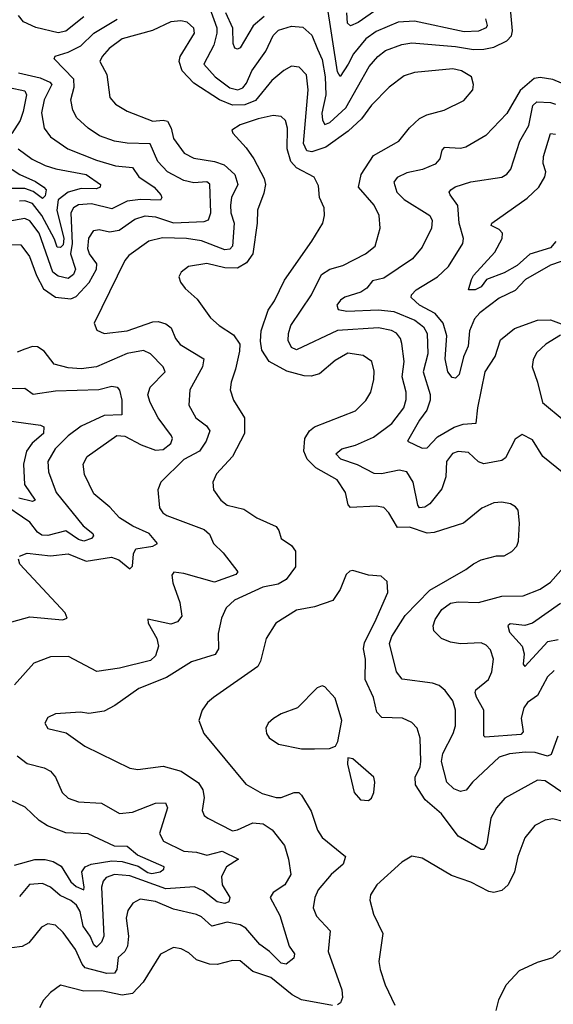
# Model space of a CAD drawing. Extents: x 1933546 to 2138868, y 524910 to 667279.
# Tile 254 of 256: x 2018045 to 2020126, y 624419 to 628258. Entities that reach past the tile are written whole.
import ezdxf

# ---------------------------------------------------------------- set-up
doc = ezdxf.new("R2010")
doc.units = 0

msp = doc.modelspace()

# ---------------------------------------------------------------- linework, layer by layer
at = {"layer": '0CON10XD'}
for points in [[(2019861.7, 628261.7), (2019868.4, 628235), (2019863.9, 628226.1), (2019835, 628212.9), (2019779.3, 628210.7), (2019585, 628252.1), (2019521.4, 628248.6), (2019435, 628212.5), (2019395, 628183.5), (2019347.4, 628125), (2019325.8, 628084.2), (2019295, 628036.9), (2019285, 628054.4), (2019243.2, 628323.2)], [(2019476.1, 628323.9), (2019365, 628246.8), (2019335, 628233.5), (2019324, 628244), (2019321.6, 628285)], [(2018785.9, 628305), (2018814.3, 628225.7), (2018814.8, 628205), (2018801.9, 628158.1), (2018762.9, 628085), (2018807.5, 628035), (2018865, 627992.3), (2018895.5, 627984.5), (2018915, 627992.5), (2018930.1, 628009.9), (2018951.2, 628058.8), (2019004.8, 628135.2), (2019033.6, 628196.4), (2019055, 628217.4), (2019105, 628233.1), (2019149.3, 628229.3), (2019185, 628197.3), (2019207.3, 628142.7), (2019225, 628103.3), (2019236.7, 628035), (2019239.4, 627965), (2019224.2, 627894.2), (2019226.1, 627866.1), (2019235, 627850), (2019255, 627857.4), (2019317.7, 627915), (2019407.8, 628075), (2019441.5, 628115), (2019472.5, 628137.5), (2019535, 628160.8), (2019575, 628167.8), (2019745, 628154), (2019815, 628142.1), (2019855, 628142.7), (2019895, 628150.5), (2019945, 628175.3), (2019963.2, 628195), (2019967.6, 628215), (2019958.2, 628315)], [(2018999.3, 628270.7), (2018956.1, 628233.9), (2018905, 628148.6), (2018895, 628143.3), (2018885, 628147.5), (2018877.3, 628165), (2018876.8, 628225), (2018849.5, 628285)], [(2017935, 627383.2), (2018050.1, 627380.1), (2018083.3, 627335), (2018110.6, 627260.6), (2018138.3, 627208.3), (2018185, 627175.6), (2018245, 627170.2), (2018265, 627179.1), (2018316.3, 627233.7), (2018345.5, 627285), (2018346.5, 627306.5), (2018317.8, 627345), (2018310.8, 627365), (2018314.4, 627405.6), (2018334.1, 627435.9), (2018355, 627439.6), (2018395, 627431.1), (2018433.2, 627436.8), (2018495, 627480.5), (2018535, 627493.8), (2018575, 627488.7), (2018645.6, 627465.6), (2018765, 627471.2), (2018782.2, 627477.8), (2018790.6, 627505), (2018786.7, 627616.7), (2018775, 627625.3), (2018725, 627621.6), (2018685, 627630.7), (2018622.3, 627665), (2018583.5, 627705), (2018554.3, 627774.3), (2018465, 627776.4), (2018415, 627784.2), (2018356.9, 627805), (2018312.7, 627835), (2018268.2, 627875), (2018252, 627905), (2018244.7, 627945), (2018257.8, 627995), (2018256.7, 628026.7), (2018180, 628105), (2018183.8, 628116.2), (2018235, 628131.8), (2018283.3, 628156.7), (2018334, 628205), (2018425, 628259.6)], [(2018295, 628269), (2018225, 628213.6), (2018195, 628207.3), (2018108.1, 628228.1), (2018060.1, 628250.1), (2018040.4, 628275)], [(2020195, 626466.8), (2020085, 626554.5), (2020045, 626620), (2020005, 626640), (2019977.6, 626622.4), (2019940.2, 626549.8), (2019925, 626539.1), (2019855, 626526.8), (2019835, 626534.6), (2019795, 626570.8), (2019755, 626573.8), (2019732.9, 626567.1), (2019710.3, 626535), (2019707.8, 626475), (2019691.6, 626428.4), (2019645, 626370), (2019625, 626357.4), (2019605, 626354.7), (2019597.9, 626365), (2019580, 626455), (2019555, 626495.4), (2019525, 626501.8), (2019456.6, 626486.6), (2019428.3, 626488.3), (2019362.2, 626522.2), (2019297.3, 626545), (2019278.6, 626565), (2019302, 626585), (2019355, 626599.6), (2019425, 626630), (2019496.1, 626683.9), (2019542.8, 626745), (2019552.7, 626777.3), (2019552.7, 626805), (2019537, 626865), (2019544.7, 626925), (2019535.8, 626995), (2019530.9, 627015), (2019515, 627035.4), (2019495, 627046.2), (2019445, 627056.5), (2019285, 627046.5), (2019125, 626970.6), (2019105, 626980.4), (2019092.9, 627007.1), (2019093.1, 627035), (2019102.4, 627065), (2019183.8, 627185), (2019222.4, 627265), (2019255, 627285.3), (2019305, 627299.6), (2019394.2, 627345), (2019431.5, 627375), (2019451.5, 627445), (2019447.1, 627495), (2019428.2, 627535), (2019366.2, 627605), (2019377.3, 627655), (2019425, 627728.1), (2019524.3, 627785), (2019565, 627835.8), (2019605, 627872.9), (2019632.6, 627887.4), (2019701.2, 627905), (2019777.4, 627942.6), (2019811.9, 627985), (2019815.5, 628005.5), (2019807.5, 628035), (2019768.3, 628058.3), (2019735, 628066.3), (2019585, 628051.5), (2019545, 628039.5), (2019486.7, 627995), (2019417.9, 627925), (2019378.4, 627871.6), (2019326.3, 627823.7), (2019239.2, 627760.8), (2019185, 627742.5), (2019165, 627746.8), (2019151.6, 627775), (2019170.2, 627985), (2019163.3, 628043.3), (2019135, 628073.5), (2019105, 628076.2), (2019075, 628060.4), (2019028.6, 628021.4), (2018965, 627942.8), (2018923.8, 627926.2), (2018875, 627925.1), (2018824.9, 627944.9), (2018725, 628010.7), (2018679, 628059), (2018667.8, 628095), (2018671.8, 628115), (2018726.7, 628205), (2018724.5, 628225), (2018698.5, 628248.5), (2018674, 628254), (2018635, 628249.3), (2018563.8, 628216.2), (2018445, 628183.4), (2018394, 628146), (2018366.5, 628115), (2018357.8, 628095), (2018385, 628043.8), (2018397.5, 627955), (2018418.5, 627928.5), (2018465, 627901.8), (2018565, 627862.5), (2018605, 627866.3), (2018621.9, 627861.9), (2018636.1, 627835)], [(2018040.7, 628050.7), (2018125, 628031.8), (2018163.2, 628015), (2018171.1, 628005), (2018140.8, 627945), (2018130.4, 627895), (2018140.9, 627835), (2018165, 627800.9), (2018233.1, 627755), (2018345, 627710.2), (2018418.6, 627688.6), (2018485, 627681.8), (2018510, 627645), (2018569.7, 627605), (2018595.5, 627575), (2018599.4, 627565), (2018595, 627554.5), (2018516.7, 627556.7), (2018465, 627549.8), (2018405, 627520.2), (2018325, 627539.8), (2018275, 627535.9), (2018255.7, 627524.3), (2018245.2, 627505), (2018247.6, 627445), (2018250.2, 627385), (2018243.9, 627345), (2018263.6, 627285), (2018255.8, 627265), (2018235, 627248.3), (2018195, 627258), (2018175, 627274.1), (2018121.3, 627425), (2018085, 627474.2), (2018065, 627482.8), (2017985, 627469)], [(2020235, 627978), (2020125, 628024.2), (2020075, 628032.1), (2020051.3, 628028.7), (2019997.6, 627982.4), (2019945, 627892.7), (2019863.6, 627806.4), (2019785, 627760.4), (2019765, 627756), (2019700.4, 627759.6), (2019691.1, 627748.9), (2019683.8, 627715), (2019665.6, 627695), (2019616.4, 627673.6), (2019555, 627661.2), (2019516.9, 627643.1), (2019504.6, 627625), (2019516.5, 627585), (2019545, 627557.1), (2019644.5, 627495), (2019653.6, 627475), (2019651.5, 627445), (2019615, 627371.4), (2019576.7, 627325), (2019465, 627250.3), (2019420.8, 627239.2), (2019398.8, 627211.2), (2019375.5, 627195), (2019313.7, 627176.3), (2019296.9, 627165), (2019282.2, 627145), (2019287.9, 627127.9), (2019321.7, 627121.7), (2019445, 627126.1), (2019505, 627120.2), (2019586.5, 627086.5), (2019620, 627060), (2019633.8, 627035), (2019636.5, 626955), (2019619.2, 626885), (2019646.2, 626796.1), (2019646, 626775), (2019633.6, 626735), (2019603.9, 626696.1), (2019557.5, 626615), (2019615, 626587.5), (2019635, 626588.5), (2019675, 626632), (2019740.3, 626669.7), (2019775, 626681), (2019825.6, 626685), (2019832, 626745), (2019861.2, 626885), (2019899.2, 626945), (2019920.9, 627009.1), (2019975, 627054.4), (2020065, 627086.9), (2020115, 627088), (2020168, 627068)], [(2018005, 627994.1), (2018065, 627981.2), (2018072.4, 627965), (2018059.5, 627900.5), (2018047.7, 627865), (2018014.6, 627814.6)], [(2020244.4, 627345.6), (2020115, 627301.2), (2020018.5, 627245), (2019977.5, 627202.5), (2019915, 627171.7), (2019840, 627115), (2019818.5, 627091.5), (2019799.4, 627045), (2019794.8, 626985), (2019776.3, 626943.7), (2019758.9, 626875), (2019745, 626859.6), (2019732.2, 626862.2), (2019714.8, 626885), (2019704.8, 626935), (2019710.5, 627025), (2019696.3, 627075), (2019665, 627112.6), (2019604.6, 627145), (2019571.4, 627175), (2019573.1, 627185), (2019591.1, 627205), (2019675.2, 627254.8), (2019717.3, 627295), (2019773.4, 627385), (2019776.5, 627405), (2019759.5, 627465), (2019753.4, 627533.4), (2019724.2, 627575), (2019720.8, 627585), (2019727.1, 627595), (2019744.1, 627605.9), (2019805, 627625.4), (2019925.4, 627644.6), (2019944.6, 627655.4), (2019960.5, 627675), (2019996.2, 627785), (2020030.9, 627845), (2020047, 627923), (2020062.2, 627937.8), (2020115, 627935.6), (2020135, 627928.4)], [(2020144.5, 625464.5), (2020117.5, 625392.5), (2020103.5, 625386.5), (2020055, 625400.8), (2020018, 625402), (2019955, 625395.8), (2019915, 625381.8), (2019811.2, 625285), (2019786, 625254), (2019765, 625248.1), (2019738.3, 625258.3), (2019711.1, 625285), (2019690.9, 625365), (2019695, 625396.9), (2019736.1, 625475), (2019745.3, 625504.7), (2019745.3, 625565), (2019735, 625601.9), (2019705, 625642.9), (2019681.4, 625661.4), (2019655, 625670.9), (2019536.7, 625686.7), (2019515.2, 625715.2), (2019487.2, 625825), (2019497.1, 625852.9), (2019548.2, 625935), (2019645, 626033.1), (2019785, 626113.5), (2019815, 626136.7), (2019845, 626151.9), (2019905, 626167.5), (2019935, 626167.5), (2019965, 626183.8), (2019983.8, 626205), (2019990.8, 626225), (2019994.3, 626294.3), (2019989.2, 626345), (2019979.1, 626359.1), (2019959.7, 626369.7), (2019925, 626377.1), (2019893.9, 626373.9), (2019847, 626353), (2019775.6, 626294.4), (2019661.6, 626258.4), (2019634.6, 626255.4), (2019565, 626278.6), (2019518.3, 626278.3), (2019485, 626335.6), (2019465, 626355.5), (2019435, 626361.5), (2019335.8, 626355.8), (2019326.7, 626366.7), (2019315.4, 626415), (2019283.6, 626463.6), (2019200.8, 626510.8), (2019167, 626545), (2019154, 626575), (2019157.3, 626625), (2019175, 626654.6), (2019195, 626670.3), (2019355, 626732.9), (2019395, 626773.1), (2019414.2, 626805.8), (2019426.5, 626855), (2019427.9, 626887.9), (2019418.5, 626925), (2019385, 626948.2), (2019325, 626957.2), (2019275, 626929.6), (2019215, 626877.5), (2019182, 626868), (2019155, 626869.4), (2019087.7, 626887.7), (2019018.1, 626925), (2018989.8, 626969.8), (2018984.3, 627005), (2018987.5, 627045), (2019014.7, 627125.2), (2019038.8, 627161.2), (2019077.9, 627242.1), (2019185, 627394.3), (2019227.5, 627465), (2019234.3, 627494.3), (2019233.1, 627525), (2019214.5, 627565), (2019210.4, 627610.4), (2019193.8, 627643.8), (2019125, 627680.3), (2019102.5, 627705), (2019088.7, 627755), (2019089.3, 627835), (2019081.8, 627865), (2019065, 627880.9), (2019033.9, 627883.9), (2018975, 627871.4), (2018905, 627847.5), (2018873.3, 627826.7), (2018876.7, 627815), (2018928.7, 627758.7), (2018958.9, 627715), (2018998.2, 627638.2), (2019004.1, 627615), (2018998, 627582), (2018972.7, 627515), (2018971.8, 627465), (2018954.3, 627345), (2018930.1, 627309.9), (2018895, 627289.6), (2018845, 627290.8), (2018775, 627307.2), (2018703.8, 627295), (2018675, 627273.3), (2018666.2, 627255), (2018672, 627235), (2018690.5, 627210.5), (2018738, 627168), (2018788.9, 627095), (2018823.1, 627065), (2018879.7, 627029.7), (2018903.4, 626993.4), (2018902.5, 626965), (2018887.5, 626895), (2018869.5, 626845), (2018866.5, 626815), (2018879.6, 626775), (2018921.8, 626705), (2018922.3, 626645), (2018875.6, 626555), (2018812.3, 626487.7), (2018799.1, 626455), (2018800.6, 626425), (2018829.4, 626385), (2018854.7, 626364.7), (2018919.4, 626349.4), (2018970, 626315), (2019045, 626281.5), (2019056.5, 626266.5), (2019065, 626234.4), (2019105, 626208.1), (2019121.5, 626185), (2019120.4, 626125), (2019084.5, 626075), (2019052.8, 626057.2), (2018993.1, 626045), (2018883.1, 625995), (2018850, 625965), (2018832.9, 625925), (2018819.2, 625865), (2018820.9, 625805), (2018807.8, 625782.3), (2018715.3, 625754.7), (2018617.3, 625692.7), (2018509.8, 625650.2), (2018416.7, 625583.3), (2018375, 625561.5), (2018315, 625552.1), (2018282.7, 625557.3), (2018185, 625551.4), (2018155, 625537.1), (2018142.9, 625515), (2018155, 625494.4), (2018226.8, 625476.8), (2018298.8, 625425), (2018475, 625339.5), (2018506.3, 625333.7), (2018605, 625346.7), (2018675, 625328.2), (2018742.7, 625282.7), (2018760, 625255), (2018764.7, 625225.3), (2018757.1, 625175), (2018764.2, 625155), (2018778.8, 625145), (2018875, 625095.5), (2018895, 625098.5), (2018955, 625126.8), (2018995, 625121.8), (2019029.4, 625099.4), (2019078.5, 625038.5), (2019094, 624985), (2019102.5, 624925), (2019078.9, 624885), (2019034.3, 624855), (2019022.7, 624835), (2019059.7, 624765), (2019096.7, 624645), (2019117.3, 624615), (2019115, 624598), (2019084.4, 624575.6), (2019065, 624579.5), (2019020, 624625), (2018981.8, 624651.8), (2018927.4, 624715), (2018905, 624728.5), (2018855, 624739.4), (2018795, 624723.5), (2018755, 624759.3), (2018735, 624768.9), (2018645, 624790), (2018575, 624819), (2018515, 624828.2), (2018486.4, 624813.6), (2018467.1, 624785), (2018460.4, 624755), (2018469.5, 624685), (2018466.3, 624645), (2018455.4, 624625), (2018428.8, 624601.2), (2018424.7, 624555), (2018415, 624539.6), (2018385, 624539), (2018300.8, 624560.8), (2018288.8, 624575), (2018262.9, 624632.9), (2018215, 624698.1), (2018185, 624727.5), (2018155, 624732.2), (2018130.2, 624719.8), (2018081.7, 624658.3), (2018055, 624644.3), (2018015, 624638.8)], [(2018636.1, 627835), (2018645.3, 627795), (2018687.2, 627737.2), (2018725, 627718.4), (2018805, 627705.6), (2018842.2, 627692.2), (2018885, 627654.6), (2018895.8, 627615), (2018871.9, 627565), (2018867, 627535), (2018868.8, 627505), (2018881.9, 627465), (2018875.2, 627374.8), (2018865, 627363.8), (2018845, 627361), (2018755, 627396.3), (2018695.6, 627404.4), (2018602.1, 627407.9), (2018549.4, 627395), (2018471.4, 627338.6), (2018455, 627318.6), (2018335.8, 627075), (2018346.8, 627046.8), (2018375, 627034.4), (2018464.7, 627044.7), (2018565, 627079.8), (2018585, 627081.1), (2018615, 627071.9), (2018636.1, 627056.1), (2018653.2, 627015), (2018670.8, 626990.9), (2018763.6, 626935), (2018757.8, 626905), (2018709.3, 626815), (2018704.6, 626755.4), (2018731.8, 626705), (2018774.4, 626674.4), (2018787.2, 626655), (2018772.9, 626615), (2018746.3, 626575), (2018685, 626543.2), (2018595.6, 626455), (2018584.4, 626425), (2018590.9, 626355), (2018603.6, 626335), (2018618.9, 626325), (2018765, 626270.4), (2018785, 626252.5), (2018801.5, 626215), (2018839.3, 626179.3), (2018895.7, 626105), (2018888, 626095), (2018805, 626064.5), (2018685, 626098.8), (2018646.2, 626103.8), (2018638.3, 626091.7), (2018642.7, 626062.7), (2018669.6, 625985), (2018677.2, 625932.8), (2018660.3, 625909.7), (2018635, 625901.1), (2018545, 625920), (2018546, 625905), (2018580.7, 625845), (2018586.1, 625815), (2018575, 625778.1), (2018555, 625759.1), (2018435, 625729.8), (2018346.8, 625716.8), (2018236.2, 625775), (2018165, 625773.6), (2018100.9, 625749.1), (2018025.3, 625664.7)], [(2020136.4, 627393.6), (2020115, 627368), (2020035, 627344.2), (2019985, 627299.5), (2019935, 627271.2), (2019865.3, 627244.7), (2019845, 627216.9), (2019822, 627205), (2019796.2, 627205), (2019807.5, 627245), (2019815, 627260.8), (2019898.5, 627351.5), (2019927.5, 627405), (2019928.6, 627425), (2019915, 627440), (2019883.8, 627455), (2019886, 627465), (2020025, 627561.6), (2020069.7, 627605), (2020093.8, 627645), (2020097.1, 627665), (2020087.3, 627697.3), (2020087.5, 627725), (2020115, 627814.2), (2020135, 627811.3)], [(2018039.6, 627755), (2018094.5, 627714.5), (2018145, 627690), (2018186.5, 627676.5), (2018304.9, 627654.9), (2018360, 627615), (2018359.5, 627605), (2018345, 627599.1), (2018285, 627599.6), (2018235, 627585.1), (2018195.8, 627555), (2018190, 627515), (2018217.6, 627405), (2018215, 627379.8), (2018205, 627369.5), (2018191.2, 627371.2), (2018181.6, 627401.6), (2018131.6, 627495), (2018095, 627541.5), (2018065, 627551.6), (2018045, 627550.9)], [(2017921.5, 627735), (2018045.9, 627655), (2018107.3, 627627.3), (2018139.7, 627605), (2018149.2, 627595), (2018145, 627570.8), (2018135, 627561.1), (2018097.7, 627587.7), (2018065, 627600.1), (2018005, 627600.3)], [(2020155, 627028), (2020097.2, 626992.8), (2020061.2, 626958.8), (2020047.8, 626932.3), (2020044.2, 626904.2), (2020065.2, 626845.2), (2020083.7, 626765), (2020168.9, 626695)], [(2018045, 626166.7), (2018075, 626177.5), (2018165, 626166.9), (2018235, 626174.7), (2018305, 626146), (2018402.8, 626162.8), (2018431.8, 626151.8), (2018475, 626116.9), (2018485, 626126.7), (2018489.4, 626175), (2018498.1, 626195), (2018565, 626205.3), (2018582.5, 626215), (2018550, 626255), (2018486.4, 626283.6), (2018434.5, 626315), (2018397, 626357), (2018335, 626409.4), (2018297.9, 626485), (2018292.7, 626525), (2018308.6, 626555), (2018423.9, 626636.1), (2018455, 626634.3), (2018519.7, 626599.7), (2018575, 626580), (2018605, 626582.5), (2018634.6, 626605), (2018641.5, 626625), (2018637.5, 626635), (2018585.9, 626705), (2018554, 626765), (2018545.4, 626795), (2018554.6, 626825), (2018612.1, 626885), (2018605.4, 626905), (2018555, 626955.4), (2018527.8, 626967.8), (2018465, 626956.7), (2018345, 626903.8), (2018285, 626896.2), (2018235, 626900.7), (2018180, 626915), (2018140.8, 626965), (2018115, 626981.9), (2018095, 626983.1), (2018065, 626973.3), (2018035, 626962.2)], [(2018015, 626819.7), (2018065, 626821.5), (2018097.8, 626797.8), (2018185, 626810.2), (2018353.5, 626816.5), (2018405, 626829.6), (2018425.3, 626825.3), (2018435, 626813.8), (2018443.2, 626775), (2018443.1, 626716.9), (2018375, 626714.4), (2018285, 626673.3), (2018235, 626635.8), (2018184.2, 626585), (2018155.3, 626535), (2018157.4, 626495), (2018188.1, 626415), (2018293.3, 626285), (2018331.2, 626255), (2018333.8, 626245), (2018325.2, 626234.8), (2018295, 626224.8), (2018275, 626231.5), (2018225, 626264.4), (2018155, 626246.8), (2018132.2, 626247.8), (2018115, 626259.3), (2018085, 626299), (2017965, 626378.9)], [(2018003.7, 626693.7), (2018126.7, 626676.7), (2018140, 626670), (2018138.4, 626645), (2018093.7, 626606.3), (2018071.8, 626575), (2018060.7, 626525), (2018063.7, 626445), (2018106, 626384), (2018095, 626379.3), (2018042.1, 626392.1)], [(2017958, 625895), (2018085, 625929.2), (2018211.9, 625918.1), (2018231.2, 625925), (2018222.5, 625945), (2018046.2, 626135), (2018041.2, 626155)], [(2020130, 625720), (2020104, 625695), (2020065, 625622.2), (2020025.5, 625595), (2020011.5, 625575), (2020001.3, 625535), (2020008.3, 625481.7), (2019999.5, 625470.5), (2019860, 625460), (2019855.6, 625465.6), (2019855.8, 625565), (2019826.6, 625616.6), (2019821.2, 625635), (2019824.5, 625645.5), (2019873.8, 625685), (2019887.2, 625715), (2019892.9, 625765), (2019881.2, 625801.2), (2019865, 625818.9), (2019845, 625827.9), (2019765, 625824.1), (2019725, 625830.4), (2019690, 625845), (2019660, 625875), (2019658.2, 625895), (2019665, 625919.2), (2019691.9, 625958.1), (2019725, 625983.2), (2019755, 625988), (2019835, 625985.8), (2019925, 626010), (2020008.7, 626011.3), (2020075, 626037.5), (2020115.2, 626064.8), (2020185, 626144.4)], [(2020175, 625235.4), (2020095, 625290), (2020065, 625292.9), (2019936.9, 625223.1), (2019905.3, 625185), (2019882.9, 625145), (2019867.5, 625045), (2019855, 625022.5), (2019845, 625022.7), (2019754.8, 625074.8), (2019690.8, 625160.8), (2019626.2, 625216.2), (2019588.4, 625275), (2019588, 625305), (2019606.6, 625345), (2019609.4, 625365), (2019606.6, 625456.6), (2019595, 625495.8), (2019575, 625517.8), (2019538.8, 625535), (2019457.2, 625537.2), (2019437.8, 625557.8), (2019424.6, 625615), (2019393.2, 625685), (2019393.8, 625765), (2019386.1, 625805), (2019390.6, 625829.4), (2019430.7, 625909.3), (2019480.6, 626025), (2019477.9, 626067.9), (2019455, 626088.6), (2019405, 626091.9), (2019345, 626110), (2019332.3, 626107.7), (2019318, 626095), (2019295, 626036.2), (2019266.3, 625993.7), (2019195, 625969.1), (2019125, 625955.5), (2019044.4, 625905), (2019006.7, 625845), (2018985, 625756.2), (2018974.1, 625735.9), (2018801.4, 625615), (2018777.5, 625595), (2018757.5, 625565), (2018744.2, 625525), (2018762.9, 625475), (2018927.6, 625277.6), (2018991.3, 625241.3), (2019045, 625224.6), (2019065.3, 625224.7), (2019115.3, 625244.7), (2019134.1, 625244.1), (2019145, 625234.4), (2019182.1, 625172.1), (2019207.4, 625097.4), (2019225, 625068.6), (2019315.5, 624995), (2019306.4, 624965), (2019260.4, 624925), (2019209.5, 624865), (2019196.5, 624835), (2019190, 624795), (2019202.4, 624762.4), (2019256.5, 624705), (2019247.7, 624625), (2019301.2, 624475), (2019304.5, 624445), (2019296.5, 624425), (2019285, 624416.4)], [(2020155, 625981.2), (2020045, 625904.7), (2020015, 625895.8), (2019958, 625902), (2019948.9, 625895), (2019955, 625869.6), (2020005.3, 625815), (2020012.6, 625785), (2020009.2, 625745), (2020015, 625736.2), (2020105, 625833.4), (2020145, 625841)], [(2019195, 625414.4), (2019254, 625416), (2019277.5, 625425), (2019286.2, 625443.8), (2019301.9, 625525), (2019275, 625612), (2019235, 625656.7), (2019225, 625660), (2019205, 625653.3), (2019129.2, 625575), (2019065, 625551.1), (2019035, 625533.1), (2019014.4, 625515), (2019005.5, 625495), (2019007.8, 625475), (2019018, 625458), (2019055, 625432.9), (2019145, 625414.5), (2019195, 625414.4)], [(2018035, 625387.7), (2018075, 625357.7), (2018141.3, 625341.3), (2018165, 625327.5), (2018184.5, 625305), (2018211.1, 625245), (2018235, 625222.2), (2018275, 625208.2), (2018365, 625203.6), (2018435, 625162.5), (2018485, 625168.5), (2018575, 625202.5), (2018614.1, 625204.1), (2018621.8, 625185), (2018590.3, 625085), (2018606.5, 625055), (2018685, 625015.3), (2018735, 625011.9), (2018775, 625000.5), (2018835, 625016.4), (2018899.2, 624985), (2018852.5, 624955), (2018832.8, 624917.2), (2018834.7, 624885), (2018864.7, 624835), (2018861.2, 624818.8), (2018845, 624811.7), (2018815, 624818.1), (2018760.7, 624860.7), (2018727.2, 624877.2), (2018615, 624868.9), (2018475, 624920), (2018415, 624924.3), (2018382.5, 624912.5), (2018371.2, 624898.8), (2018364.8, 624875), (2018373, 624685), (2018365, 624661.5), (2018345, 624641.8), (2018335, 624650), (2018320, 624685), (2018293.2, 624723.2), (2018281, 624781), (2018266.7, 624805), (2018245, 624823.2), (2018202.9, 624842.9), (2018165, 624875.3), (2018135, 624889.4), (2018084.3, 624885.7), (2018045, 624838.5)], [(2019405, 625213.8), (2019417.3, 625222.7), (2019426.2, 625245), (2019430, 625285), (2019425.8, 625305), (2019345, 625376.2), (2019325, 625380), (2019323.3, 625355), (2019349.2, 625245), (2019375, 625216.2), (2019405, 625213.8)], [(2018025, 624961), (2018105, 624982.8), (2018145, 624983.1), (2018176.1, 624976.1), (2018207.1, 624957.1), (2018245, 624895.8), (2018265, 624877.7), (2018295, 624864.6), (2018297, 624875), (2018288.3, 624935), (2018300.7, 624955), (2018324.4, 624965.6), (2018405, 624977.7), (2018445, 624974.9), (2018507, 624957), (2018545, 624932.4), (2018561.1, 624928.9), (2018592.9, 624935), (2018606.9, 624945), (2018609.2, 624955), (2018505, 625000.7), (2018464.1, 625034.1), (2018415, 625034.7), (2018313, 625083), (2018225, 625087.1), (2018153.3, 625115), (2018121.2, 625135), (2018066.9, 625186.9), (2018009.4, 625215)], [(2020205, 625121.1), (2020125, 625141.5), (2020095, 625136.4), (2020054.1, 625115.9), (2020015, 625068), (2019988.5, 624995), (2019975.3, 624934.7), (2019950, 624885), (2019925, 624862.9), (2019895, 624854.4), (2019875, 624858.6), (2019804.5, 624894.5), (2019729.5, 624920.5), (2019615, 624988.6), (2019575, 624996.7), (2019535, 624972.5), (2019438.1, 624885), (2019414, 624846), (2019411.1, 624825), (2019425, 624770), (2019461.8, 624695), (2019446.4, 624585), (2019450.5, 624555), (2019470, 624495), (2019507.9, 624415)], [(2019265, 624413.8), (2019145, 624435.5), (2019108.6, 624455), (2019025, 624523.7), (2018955, 624546.7), (2018905, 624587.8), (2018875, 624589.5), (2018815, 624573.8), (2018785, 624574.6), (2018735, 624592.5), (2018705, 624620), (2018675, 624635.6), (2018645, 624640.6), (2018595, 624614.4), (2018526.7, 624505), (2018485, 624460.5), (2018445, 624453.9), (2018365, 624471), (2018295, 624469.5), (2018205, 624492.9), (2018165, 624464.4), (2018138.9, 624435), (2018123.1, 624405)], [(2019903.2, 624395), (2019914.1, 624435.9), (2019942.5, 624495), (2019995, 624551.1), (2020065, 624583.5), (2020125, 624601.4), (2020155, 624628)]]:
    msp.add_lwpolyline(points, dxfattribs=at)

doc.saveas('drawing.dxf')
